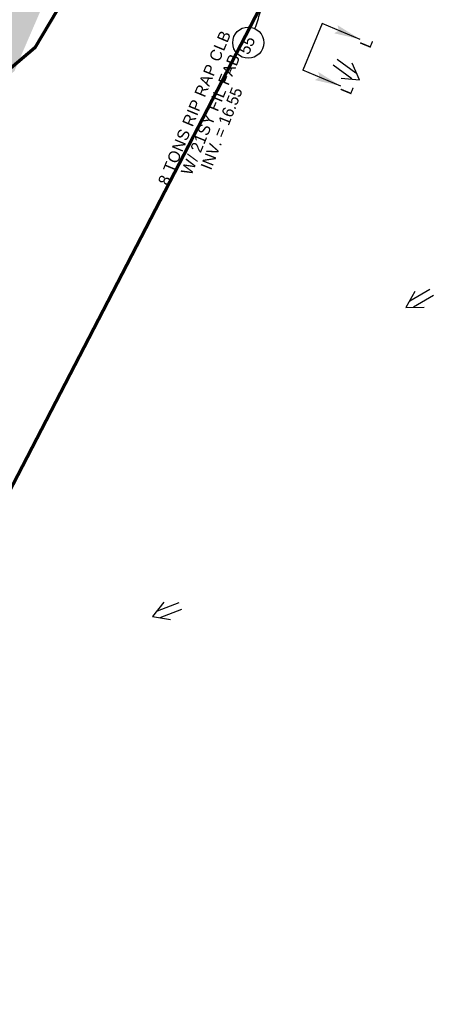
# Model space of a CAD drawing. Extents: x 1160061 to 2574774, y 200346 to 1150371.
# Tile 100 of 123: x 2483350 to 2483530, y 368224 to 368648. Entities that reach past the tile are written whole.
import ezdxf
from ezdxf.enums import TextEntityAlignment as Align

# ---------------------------------------------------------------- set-up
doc = ezdxf.new("R2010")
doc.units = 0
doc.header["$MEASUREMENT"] = 0
for name, color, linetype, lineweight in [('Exist Plan Preparation Drainage Arrows Symbol CELL', 5, 'Continuous', 30), ('Exist Plan Preparation Drainage Notes Label', 31, 'Continuous', 30), ('Exist Plan Preparation Watershed Blue', 5, 'Continuous', 30), ('Prop Drainage Structure Tops and Inverts LABEL', 1, 'Continuous', 30), ('Prop Erosion Rip Rap Pad at Outlet CELL', 9, 'Continuous', 30)]:
    doc.layers.add(name, color=color, linetype=linetype, lineweight=lineweight)
doc.layers.add('Scratch_Level_6', color=30, linetype='Continuous', lineweight=0, plot=False)
doc.styles.add('Style-GEOMETRICFUTURA_211_M_L', font='GEOMETRICFUTURA_211_M_L.shx')

# ---------------------------------------------------------------- blocks, each defined once
blk = doc.blocks.new('PROP TERMINATOR ARROW_28')
at = {"layer": 'Exist Plan Preparation Drainage Notes Label'}
blk.add_solid([(-5.71048, 0.950266), (0, 0), (-5, 0), (-5.71048, -0.950266)], dxfattribs=at)
blk = doc.blocks.new('PROP TERMINATOR ARROW_29')
at = {"layer": 'Exist Plan Preparation Drainage Notes Label', "extrusion": (0, 0, -1)}
blk.add_solid([(5.71048, 0.950266), (0, 0), (5, 0), (5.71048, -0.950266)], dxfattribs=at)
blk = doc.blocks.new('*U130')
at = {"layer": 'Exist Plan Preparation Drainage Notes Label'}
for p, q in [((-5.037556, 13.170734), (-11.913094, -7.544731)), ((11.913138, 7.544738), (-5.037556, 13.170734)), ((5.037601, -13.170727), (-11.913094, -7.544731))]:
    blk.add_line(p, q, dxfattribs=at)
at = {"layer": 'Exist Plan Preparation Drainage Notes Label', "xscale": 2, "yscale": 2, "zscale": 2, "rotation": 341.63881}
for name, p in [('PROP TERMINATOR ARROW_29', (11.913138, 7.544738)), ('PROP TERMINATOR ARROW_28', (5.037601, -13.170727))]:
    blk.add_blockref(name, p, dxfattribs=at)
blk = doc.blocks.new('*U373')
at = {"layer": 'Exist Plan Preparation Drainage Notes Label'}
blk.add_circle((-2.02, 0), 1.99, dxfattribs=at)
blk.add_open_spline([(-0.14, -0.66), (0.52, -0.97), (1.25, -1), (1.95, -1.17), (2.64, -1.34), (3.31, -1.55), (4.01, -1.67)], degree=3, knots=[0, 0, 0, 0, 0.5025, 0.5025, 0.5025, 1, 1, 1, 1], dxfattribs=at)
blk.add_solid([(4.01, -1.67), (3.19, -1.21), (3.12, -1.72), (3.52, -1.56)], dxfattribs=at)
blk = doc.blocks.new('EXIST PLAN PREPARATION DRAINAGE ARROWS SYMBOL_163')
at = {"layer": 'Exist Plan Preparation Drainage Arrows Symbol CELL'}
for p, q in [((-3.867991, 1.499997), (6.131989, 1.499997)), ((-3.867991, -1.499997), (6.131989, -1.499997))]:
    blk.add_line(p, q, dxfattribs=at)
at = {"layer": 'Exist Plan Preparation Drainage Arrows Symbol CELL', "flags": 128}
blk.add_lwpolyline([(0, 3.965233), (-6.867985, 0), (0, -3.965233)], dxfattribs=at)
blk = doc.blocks.new('EXIST PLAN PREPARATION DRAINAGE ARROWS SYMBOL_165')
at = {"layer": 'Exist Plan Preparation Drainage Arrows Symbol CELL'}
for p, q in [((-3.867991, 1.499997), (6.131989, 1.499997)), ((-3.867991, -1.499997), (6.131989, -1.499997))]:
    blk.add_line(p, q, dxfattribs=at)
at = {"layer": 'Exist Plan Preparation Drainage Arrows Symbol CELL', "flags": 128}
blk.add_lwpolyline([(0, 3.965233), (-6.867985, 0), (0, -3.965233)], dxfattribs=at)
blk = doc.blocks.new('EXIST PLAN PREPARATION DRAINAGE ARROWS SYMBOL_166')
at = {"layer": 'Exist Plan Preparation Drainage Arrows Symbol CELL'}
for p, q in [((-3.867991, 1.499997), (6.131989, 1.499997)), ((-3.867991, -1.499997), (6.131989, -1.499997))]:
    blk.add_line(p, q, dxfattribs=at)
at = {"layer": 'Exist Plan Preparation Drainage Arrows Symbol CELL', "flags": 128}
blk.add_lwpolyline([(0, 3.965233), (-6.867985, 0), (0, -3.965233)], dxfattribs=at)

msp = doc.modelspace()

# ---------------------------------------------------------------- hatches: boundary and pattern name
at = {"layer": 'Scratch_Level_6'}
msp.add_hatch(color=256, dxfattribs=at).paths.add_polyline_path([(2482474.94, 367420.19), (2482471.85, 367422.73), (2482435.26, 367476.58), (2482402.2, 367525.23), (2482419.97, 367532.15), (2482463.91, 367534.88), (2482527.41, 367572.3), (2482618.46, 367637.89), (2482671.72, 367666.15), (2482693.43, 367707.74), (2482708.83, 367715.94), (2482765.41, 367774.37), (2482805.67, 367815.95), (2482839.36, 367878.19), (2482875.27, 367933.64), (2482906.17, 368003.38), (2482956.63, 368117.24), (2482997.93, 368220.2), (2483035.29, 368334), (2483022.84, 368369.74), (2483006.48, 368416.66), (2483006.73, 368451.15), (2483018.08, 368468.6), (2483051.39, 368519.82), (2483091.71, 368572.45), (2483122.05, 368623.39), (2483136.32, 368658.7), (2483152.52, 368717.58), (2483158.4, 368738.99), (2483146.72, 368749.86), (2483127.93, 368755.75), (2483121.57, 368767.87), (2483128.62, 368790.48), (2483169.99, 368777.58), (2483190.23, 368788.76), (2483226.15, 368898.23), (2483267.42, 368990.7), (2483259.21, 368996.77), (2483254.64, 369000.15), (2483249.25, 369012.75), (2483249.71, 369021.8), (2483257.25, 369033.68), (2483268.66, 369040.08), (2483274.76, 369040.36), (2483397.82, 369000.76), (2483457.41, 368981.59), (2483457.92, 368979.7), (2483437.83, 368974.25), (2483391.28, 368955.58), (2483356.18, 368956.57), (2483325.68, 368884.36), (2483300.89, 368825.65), (2483230.14, 368668.08), (2483289.79, 368649.03), (2483314.22, 368661.15), (2483339.18, 368713.24), (2483351.73, 368722), (2483383.47, 368708.28), (2483348, 368626.25), (2483284.1, 368575.05), (2483233.64, 368569.54), (2483189.22, 368407.23), (2483134.3, 368265.97), (2483058.6, 368071.25), (2483051.2, 368015.06), (2483013.43, 367969.92), (2482938.88, 367836.08), (2482928.31, 367770.02), (2482882.4, 367741.99), (2482866.68, 367697.56), (2482813.39, 367633.34), (2482774.37, 367613.73), (2482720.52, 367599.21), (2482670.31, 367566.66), (2482592.3, 367530.38), (2482505.23, 367478.62), (2482485.7, 367449.46)])

# ---------------------------------------------------------------- linework, layer by layer
at = {"layer": 'Exist Plan Preparation Watershed Blue', "color": 5, "linetype": 'Continuous', "lineweight": 70, "flags": 128}
for points in [[(2483264.55, 368762.22), (2483213.39, 368644.97), (2483173.52, 368480.04), (2483188.2, 368416.85), (2483188.2, 368416.85), (2483286.36, 368400.93), (2483341.11, 368436.22), (2483453.92, 368653.35)], [(2483369.45, 368657.64), (2483356.74, 368636.33), (2483307.16, 368594.36), (2483245.95, 368584.71), (2483229.55, 368579.17), (2483223.2, 368572.09), (2483219.32, 368564.37), (2483182.07, 368443.1), (2483188.2, 368416.85), (2483286.36, 368400.93), (2483341.11, 368436.22), (2483453.92, 368653.35)]]:
    msp.add_lwpolyline(points, dxfattribs=at)

# ---------------------------------------------------------------- block references
at = {"layer": 'Exist Plan Preparation Drainage Arrows Symbol CELL'}
for name, p, rotation in [('EXIST PLAN PREPARATION DRAINAGE ARROWS SYMBOL_163', (2483491.31, 368626.47), 143.853417), ('EXIST PLAN PREPARATION DRAINAGE ARROWS SYMBOL_165', (2483522.73, 368527.84), 30.406103), ('EXIST PLAN PREPARATION DRAINAGE ARROWS SYMBOL_166', (2483413.94, 368393.47), 20.980508)]:
    msp.add_blockref(name, p, dxfattribs=dict(at, rotation=rotation))
at = {"layer": 'Exist Plan Preparation Drainage Notes Label', "xscale": 3.375, "yscale": 3.375, "zscale": 3.375, "rotation": 84.990123}
msp.add_blockref('*U373', (2483449.48, 368645.3), dxfattribs=at)
at = {"layer": 'Exist Plan Preparation Drainage Notes Label', "rotation": 355.90993}
msp.add_blockref('*U130', (2483484.8, 368633.27), dxfattribs=at)

# ---------------------------------------------------------------- texts
at = {"layer": 'Exist Plan Preparation Drainage Notes Label', "style": 'Style-GEOMETRICFUTURA_211_M_L'}
msp.add_text('55', height=5.062, rotation=65.8631, dxfattribs=at).set_placement((2483448.26, 368637.43), align=Align.MIDDLE_CENTER)
for p in [(2483496.8, 368637.67), (2483488.44, 368617.63)]:
    msp.add_text('L', height=5, rotation=67.5487, dxfattribs=at).set_placement(p, align=Align.TOP_LEFT)
at = {"layer": 'Prop Drainage Structure Tops and Inverts LABEL', "insert": (2483428.16, 368585.09), "char_height": 5, "attachment_point": 1, "rotation": 68.3622, "line_spacing_factor": 0.6, "style": 'Style-GEOMETRICFUTURA_211_M_L'}
msp.add_mtext('INV. = 16.55', dxfattribs=at)
at = {"layer": 'Prop Erosion Rip Rap Pad at Outlet CELL', "insert": (2483429.18, 368609.04), "char_height": 5, "attachment_point": 5, "rotation": 67.5488, "line_spacing_factor": 0.9, "style": 'Style-GEOMETRICFUTURA_211_M_L'}
msp.add_mtext('\\T1.056;8 TONS RIP RAP CLB\\PW/ 21SY FIL FAB', dxfattribs=at)

doc.saveas('drawing.dxf')
